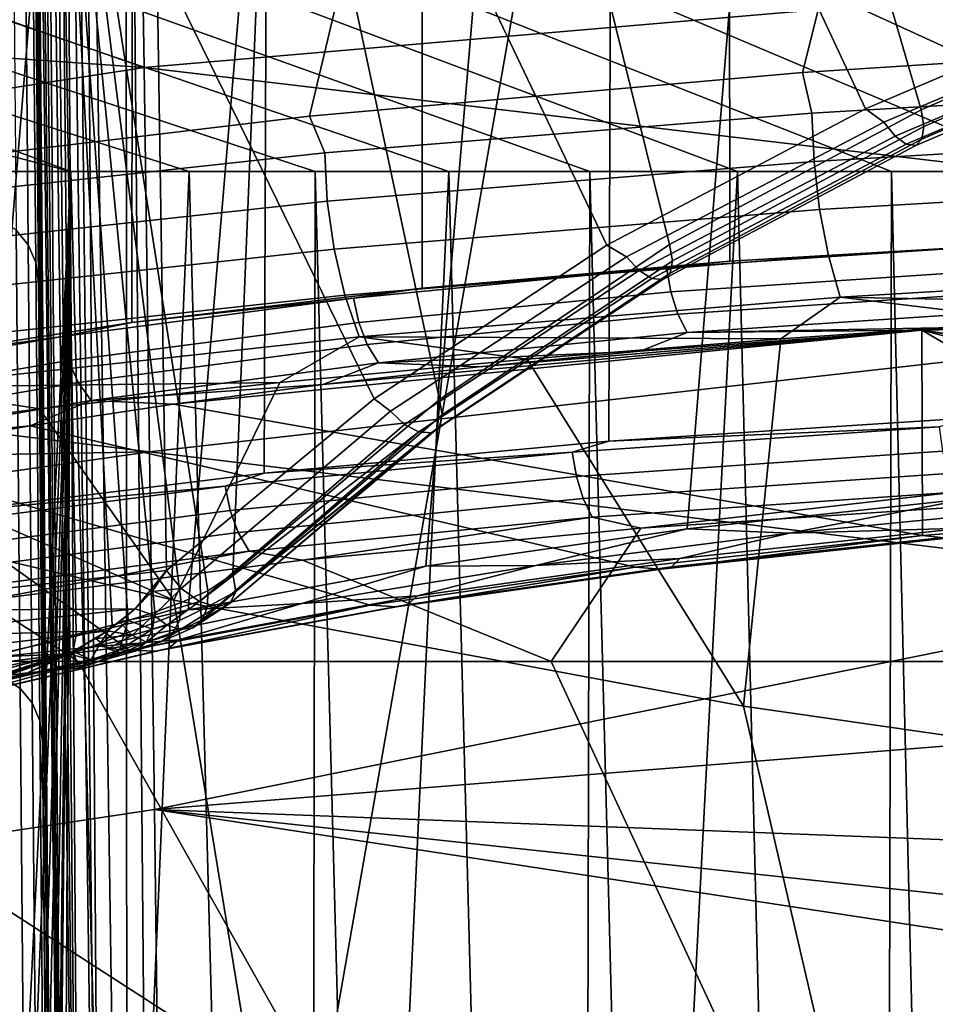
# Model space of a CAD drawing. Header units: metres. Extents: x -109 to 109, y -100 to 76.
# Tile 55 of 256: x -6.17 to -4.32, y -89.95 to -87.96. Entities that reach past the tile are written whole.
import ezdxf

# ---------------------------------------------------------------- set-up
doc = ezdxf.new("R2010")
doc.units = ezdxf.units.M
doc.layers.add('solid_21062310', color=7, linetype='CONTINUOUS')

msp = doc.modelspace()

# ---------------------------------------------------------------- linework, layer by layer
at = {"layer": 'solid_21062310'}
for points in [[(-6.046231, -85.849709, -22.939964), (-6.067876, -85.869095, -22.917866), (-6.001952, -92.081902, -20.284794)], [(-6.046231, -85.849709, -22.939964), (-6.001952, -92.081902, -20.284794), (-5.953804, -92.089333, -20.303255)], [(-5.956586, -85.855469, -22.960579), (-6.046231, -85.849709, -22.939964), (-5.953804, -92.089333, -20.303255)], [(-4.867239, -86.198036, -22.814957), (-5.956586, -85.855469, -22.960579), (-5.902152, -92.091606, -20.309662)], [(-5.956586, -85.855469, -22.960579), (-5.953804, -92.089333, -20.303255), (-5.902152, -92.091606, -20.309662)], [(-6.067876, -85.869095, -22.917866), (-6.085456, -85.89341, -22.89287), (-6.001952, -92.081902, -20.284794)], [(-6.085456, -85.89341, -22.89287), (-6.100192, -85.921249, -22.865673), (-6.043327, -92.069824, -20.255531)], [(-6.085456, -85.89341, -22.89287), (-6.043327, -92.069824, -20.255531), (-6.001952, -92.081902, -20.284794)], [(-6.100192, -85.921249, -22.865673), (-6.112689, -85.952232, -22.836475), (-6.043327, -92.069824, -20.255531)], [(-6.112689, -85.952232, -22.836475), (-6.123302, -85.98613, -22.805351), (-6.043327, -92.069824, -20.255531)], [(-6.123302, -85.98613, -22.805351), (-6.132232, -86.022873, -22.772305), (-6.075124, -92.053917, -20.217451)], [(-6.123302, -85.98613, -22.805351), (-6.075124, -92.053917, -20.217451), (-6.043327, -92.069824, -20.255531)], [(-6.132232, -86.022873, -22.772305), (-6.13957, -86.062462, -22.737286), (-6.075124, -92.053917, -20.217451)], [(-6.13957, -86.062462, -22.737286), (-6.145338, -86.104965, -22.700211), (-6.075124, -92.053917, -20.217451)], [(-6.145338, -86.104965, -22.700211), (-6.149487, -86.150497, -22.660995), (-6.095183, -92.035255, -20.17314)], [(-6.145338, -86.104965, -22.700211), (-6.095183, -92.035255, -20.17314), (-6.075124, -92.053917, -20.217451)], [(-6.149487, -86.150497, -22.660995), (-6.151915, -86.199173, -22.619547), (-6.095183, -92.035255, -20.17314)], [(-6.151915, -86.199173, -22.619547), (-6.152457, -86.251137, -22.575806), (-6.095183, -92.035255, -20.17314)], [(-4.867239, -86.198036, -22.814957), (-5.902152, -92.091606, -20.309662), (-3.701597, -92.091606, -20.309662), (-3.754894, -86.470932, -22.69895)], [(-6.102144, -92.015106, -20.125601), (-6.152457, -86.251137, -22.575806), (-6.142107, -87.436172, -20.797487)], [(-6.095183, -92.035255, -20.17314), (-6.152457, -86.251137, -22.575806), (-6.102144, -92.015106, -20.125601)], [(-3.137164, -86.407219, 11.869574), (-4.185335, -86.463814, 11.544808), (-4.588665, -88.068321, 11.975902), (-3.558159, -88.001884, 12.331579)], [(-4.185335, -86.463814, 11.544808), (-5.200425, -86.537262, 11.126904), (-5.585198, -88.156548, 11.530397), (-4.588665, -88.068321, 11.975902)], [(-5.200425, -86.537262, 11.126904), (-6.174536, -86.627052, 10.618853), (-6.538911, -88.27002, 10.99993), (-5.585198, -88.156548, 11.530397)], [(-4.821444, -88.991043, 7.093382), (-4.664997, -87.05661, 6.765344), (-4.10942, -87.025101, 7.109216), (-4.251041, -88.929695, 7.459495)], [(-2.687617, -88.268227, 2.504477), (-4.10942, -87.025101, 7.109216), (-4.664997, -87.05661, 6.765344)], [(-3.804875, -87.905998, -16.463972), (-4.10942, -87.025101, -16.104078), (-4.664996, -87.05661, -15.760206), (-4.348949, -88.143593, -16.21657)], [(-2.317441, -88.268227, -11.630416), (-2.687616, -88.268227, -11.499339), (-4.664996, -87.05661, -15.760206), (-4.10942, -87.025101, -16.104078)], [(-5.349865, -89.066307, 6.671452), (-5.183906, -87.09594, 6.367675), (-4.664997, -87.05661, 6.765344), (-4.821444, -88.991043, 7.093382)], [(-2.687617, -88.268227, 2.504477), (-4.664997, -87.05661, 6.765344), (-5.183906, -87.09594, 6.367675), (-3.05043, -88.268227, 2.354202)], [(-4.348949, -88.143593, -16.21657), (-4.664996, -87.05661, -15.760206), (-5.183905, -87.09594, -15.362538), (-4.857323, -88.415863, -15.929893)], [(-2.687616, -88.268227, -11.499339), (-3.050429, -88.268227, -11.349065), (-5.183905, -87.09594, -15.362538), (-4.664996, -87.05661, -15.760206)], [(-5.83055, -89.15448, 6.198318), (-5.660566, -87.14312, 5.919719), (-5.183906, -87.09594, 6.367675), (-5.349865, -89.066307, 6.671452)], [(-3.05043, -88.268227, 2.354202), (-5.183906, -87.09594, 6.367675), (-5.660566, -87.14312, 5.919719), (-3.404879, -88.268227, 2.185143)], [(-4.857323, -88.415863, -15.929893), (-5.183905, -87.09594, -15.362538), (-5.660564, -87.14312, -14.914582), (-5.322155, -88.729324, -15.614316)], [(-3.050429, -88.268227, -11.349065), (-3.404878, -88.268227, -11.180006), (-5.660564, -87.14312, -14.914582), (-5.183905, -87.09594, -15.362538)], [(-4.086925, -87.094177, 8.844183), (-4.736706, -87.137993, 8.542645), (-4.735491, -88.449471, 8.417238), (-4.082846, -88.410873, 8.721832)], [(-4.736706, -87.137993, 8.542645), (-5.356943, -87.200172, 8.177291), (-5.357716, -88.504204, 8.048671), (-4.735491, -88.449471, 8.417238)], [(-6.258338, -89.254776, 5.679137), (-6.09016, -87.197861, 5.426735), (-5.660566, -87.14312, 5.919719), (-5.83055, -89.15448, 6.198318)], [(-3.404879, -88.268227, 2.185143), (-5.660566, -87.14312, 5.919719), (-6.09016, -87.197861, 5.426735), (-3.750003, -88.268227, 1.997758)], [(-5.790718, -89.116211, -15.229321), (-5.739879, -89.082588, -15.27781), (-5.660564, -87.14312, -14.914582), (-6.090158, -87.197861, -14.421598)], [(-3.404878, -88.268227, -11.180006), (-3.750002, -88.268227, -10.99262), (-6.090158, -87.197861, -14.421598), (-5.660564, -87.14312, -14.914582)], [(-5.739879, -89.082588, -15.27781), (-5.322155, -88.729324, -15.614316), (-5.660564, -87.14312, -14.914582)], [(-6.628547, -89.365952, 5.11958), (-6.468139, -87.260063, 4.893629), (-6.09016, -87.197861, 5.426735), (-6.258338, -89.254776, 5.679137)], [(-3.750003, -88.268227, 1.997758), (-6.09016, -87.197861, 5.426735), (-6.468139, -87.260063, 4.893629), (-4.08485, -88.268227, 1.792561)], [(-6.057187, -89.204552, -14.931923), (-6.090158, -87.197861, -14.421598), (-6.468137, -87.260063, -13.888494), (-6.42883, -89.302422, -14.432022)], [(-3.750002, -88.268227, -10.99262), (-4.084848, -88.268227, -10.787424), (-6.468137, -87.260063, -13.888494), (-6.090158, -87.197861, -14.421598)], [(-5.844456, -89.140121, -15.173939), (-5.790718, -89.116211, -15.229321), (-6.090158, -87.197861, -14.421598)], [(-5.898189, -89.159744, -15.116033), (-5.844456, -89.140121, -15.173939), (-6.090158, -87.197861, -14.421598)], [(-5.951567, -89.176613, -15.056313), (-5.898189, -89.159744, -15.116033), (-6.090158, -87.197861, -14.421598)], [(-5.983985, -89.185883, -15.019011), (-5.951567, -89.176613, -15.056313), (-6.090158, -87.197861, -14.421598)], [(-6.057187, -89.204552, -14.931923), (-5.983985, -89.185883, -15.019011), (-6.090158, -87.197861, -14.421598)], [(-5.356943, -87.200172, 8.177291), (-5.943269, -87.279388, 7.749614), (-5.944677, -88.573715, 7.618162), (-5.357716, -88.504204, 8.048671)], [(-7.001552, -87.299667, -29.68335), (-5.932916, -87.233055, -29.92555), (-5.919773, -88.057999, -30.400167), (-7.149411, -87.629196, -29.819603)], [(-4.042917, -87.896278, -30.67207), (-5.919773, -88.057999, -30.400167), (-5.932916, -87.233055, -29.92555), (-3.971716, -87.712997, -30.573219)], [(-4.08485, -88.268227, 1.792561), (-6.468139, -87.260063, 4.893629), (-6.790121, -87.329796, 4.325222), (-4.408491, -88.268227, 1.570123)], [(-4.084848, -88.268227, -10.787424), (-4.40849, -88.268227, -10.564985), (-6.790119, -87.329796, -13.320087), (-6.468137, -87.260063, -13.888494)], [(-5.943269, -87.279388, 7.749614), (-6.489835, -87.37606, 7.26205), (-6.490548, -88.658409, 7.128544), (-5.944677, -88.573715, 7.618162)], [(-4.408491, -88.268227, 1.570123), (-6.790121, -87.329796, 4.325222), (-7.03655, -87.40062, 3.773122), (-4.720032, -88.268227, 1.331059)], [(-4.40849, -88.268227, -10.564985), (-4.720031, -88.268227, -10.325922), (-7.036549, -87.40062, -12.767988), (-6.790119, -87.329796, -13.320087)], [(-6.163018, -87.360725, -20.75341), (-6.187661, -87.330704, -20.729586), (-6.178419, -88.387192, -18.879555), (-6.153785, -88.416748, -18.905113)], [(-6.147574, -87.395798, -20.777769), (-6.163018, -87.360725, -20.75341), (-6.153785, -88.416748, -18.905113), (-6.138341, -88.452377, -18.928951)], [(-6.147574, -87.395798, -20.777769), (-6.138341, -88.452377, -18.928951), (-6.132881, -88.492432, -18.949192), (-6.142107, -87.436172, -20.797487)], [(-4.720032, -88.268227, 1.331059), (-7.03655, -87.40062, 3.773122), (-7.23144, -87.47699, 3.202421), (-5.018622, -88.268227, 1.076027)], [(-4.720031, -88.268227, -10.325922), (-5.018621, -88.268227, -10.070889), (-7.231439, -87.47699, -12.197287), (-7.036549, -87.40062, -12.767988)], [(-6.102144, -92.015106, -20.125601), (-6.142107, -87.436172, -20.797487), (-6.132881, -88.492432, -18.949192)], [(-5.018622, -88.268227, 1.076027), (-7.23144, -87.47699, 3.202421), (-7.372767, -87.558922, 2.617538), (-5.303448, -88.268227, 0.805723)], [(-5.018621, -88.268227, -10.070889), (-5.303447, -88.268227, -9.800586), (-7.372766, -87.558922, -11.612403), (-7.231439, -87.47699, -12.197287)], [(-4.979895, -88.813614, 9.181417), (-4.975816, -87.570808, 9.195171), (-4.244071, -87.518967, 9.535865), (-4.247483, -88.766144, 9.523369)], [(-5.303447, -88.268227, -9.800586), (-5.573725, -88.268227, -9.515756), (-7.45986, -87.645882, -11.020144), (-7.372766, -87.558922, -11.612403)], [(-5.303448, -88.268227, 0.805723), (-7.372767, -87.558922, 2.617538), (-7.45986, -87.645882, 2.025281), (-5.573727, -88.268227, 0.520893)], [(-5.676624, -88.878372, 8.76925), (-5.672053, -87.641548, 8.784527), (-4.975816, -87.570808, 9.195171), (-4.979895, -88.813614, 9.181417)], [(-7.302376, -87.961472, -29.969978), (-7.149411, -87.629196, -29.819603), (-5.919773, -88.057999, -30.400167)], [(-5.573727, -88.268227, 0.520893), (-7.45986, -87.645882, 2.025281), (-7.491769, -87.737877, 1.430214), (-5.828716, -88.268227, 0.222322)], [(-5.573725, -88.268227, -9.515756), (-5.828715, -88.268227, -9.217186), (-7.491769, -87.737877, -10.425076), (-7.45986, -87.645882, -11.020144)], [(-6.331573, -88.958954, 8.289919), (-6.32726, -87.729652, 8.306543), (-5.672053, -87.641548, 8.784527), (-5.676624, -88.878372, 8.76925)], [(-3.895986, -87.900322, -16.640289), (-4.460967, -88.141846, -16.380913), (-4.652994, -87.730156, -16.327168), (-3.98362, -87.703697, -16.625631)], [(-4.460967, -88.141846, -16.380913), (-4.984046, -88.417221, -16.08374), (-5.291631, -87.771889, -15.962181), (-4.652994, -87.730156, -16.327168)], [(-5.828716, -88.268227, 0.222322), (-7.491769, -87.737877, 1.430214), (-7.500451, -87.896812, 0.363536), (-6.067714, -88.268227, -0.08916)], [(-6.067713, -88.268227, -8.905703), (-6.290068, -88.268227, -8.582165), (-7.50045, -87.896812, -9.358421), (-7.491769, -87.737877, -10.425076)], [(-5.828715, -88.268227, -9.217186), (-6.067713, -88.268227, -8.905703), (-7.491769, -87.737877, -10.425076)], [(-4.984046, -88.417221, -16.08374), (-5.45451, -88.728058, -15.761816), (-5.893508, -87.828484, -15.533407), (-5.291631, -87.771889, -15.962181)], [(-5.893508, -87.828484, -15.533407), (-5.874116, -89.075073, -15.423072), (-6.43577, -89.136978, -14.932123), (-6.453287, -87.898933, -15.043648)], [(-5.893508, -87.828484, -15.533407), (-5.45451, -88.728058, -15.761816), (-5.874116, -89.075073, -15.423072)], [(-6.067714, -88.268227, -0.08916), (-7.500451, -87.896812, 0.363536), (-7.502834, -87.96553, -0.149023), (-6.290069, -88.268227, -0.412699)], [(-4.042917, -87.896278, -30.67207), (-4.156949, -88.266068, -30.891916), (-5.919773, -88.057999, -30.400167)], [(-3.865627, -87.93206, -16.639872), (-4.423856, -88.168381, -16.386671), (-4.460967, -88.141846, -16.380913), (-3.895986, -87.900322, -16.640289)], [(-4.343445, -88.177277, -16.237347), (-3.798896, -87.94162, -16.484175), (-3.804875, -87.905998, -16.463972), (-4.348949, -88.143593, -16.21657)], [(-4.423856, -88.168381, -16.386671), (-3.865627, -87.93206, -16.639872), (-3.846282, -87.961014, -16.619719), (-4.401327, -88.196693, -16.368938)], [(-4.347186, -88.20269, -16.268398), (-3.801368, -87.967453, -16.514925), (-3.798896, -87.94162, -16.484175), (-4.343445, -88.177277, -16.237347)], [(-7.45716, -88.295135, -30.135626), (-7.302376, -87.961472, -29.969978), (-5.919773, -88.057999, -30.400167)], [(-4.401327, -88.196693, -16.368938), (-3.846282, -87.961014, -16.619719), (-3.827147, -87.978004, -16.588665), (-4.378685, -88.213257, -16.340008)], [(-4.359604, -88.21537, -16.304577), (-3.811322, -87.98027, -16.551743), (-3.801368, -87.967453, -16.514925), (-4.347186, -88.20269, -16.268398)], [(-4.378685, -88.213257, -16.340008), (-3.827147, -87.978004, -16.588665), (-3.811322, -87.98027, -16.551743), (-4.359604, -88.21537, -16.304577)], [(-3.548723, -88.090118, 12.357729), (-3.558159, -88.001884, 12.331579), (-4.588665, -88.068321, 11.975902), (-4.569416, -88.1502, 12.005822)], [(-7.610502, -88.628685, -30.317579), (-7.45716, -88.295135, -30.135626), (-5.919773, -88.057999, -30.400167), (-5.908412, -88.835167, -30.945301)], [(-4.156949, -88.266068, -30.891916), (-4.231767, -88.645973, -31.148521), (-5.908412, -88.835167, -30.945301), (-5.919773, -88.057999, -30.400167)], [(-4.569416, -88.1502, 12.005822), (-4.588665, -88.068321, 11.975902), (-5.585198, -88.156548, 11.530397), (-5.55441, -88.230545, 11.566887)], [(-3.548723, -88.090118, 12.357729), (-4.569416, -88.1502, 12.005822), (-4.56527, -88.248184, 12.013634), (-3.54561, -88.188225, 12.364414)], [(-4.569416, -88.1502, 12.005822), (-5.55441, -88.230545, 11.566887), (-5.54927, -88.328362, 11.576114), (-4.56527, -88.248184, 12.013634)], [(-4.423856, -88.168381, -16.386671), (-4.944451, -88.440956, -16.094458), (-4.984046, -88.417221, -16.08374), (-4.460967, -88.141846, -16.380913)], [(-4.857323, -88.415863, -15.929893), (-4.851235, -88.449127, -15.952497), (-4.343445, -88.177277, -16.237347), (-4.348949, -88.143593, -16.21657)], [(-5.55441, -88.230545, 11.566887), (-5.585198, -88.156548, 11.530397), (-6.538911, -88.27002, 10.99993), (-6.496294, -88.333252, 11.04533)], [(-4.944451, -88.440956, -16.094458), (-4.423856, -88.168381, -16.386671), (-4.401327, -88.196693, -16.368938), (-4.918909, -88.468452, -16.079578)], [(-4.856118, -88.473953, -15.983953), (-4.347186, -88.20269, -16.268398), (-4.343445, -88.177277, -16.237347), (-4.851235, -88.449127, -15.952497)], [(-3.54561, -88.188225, 12.364414), (-4.56527, -88.248184, 12.013634), (-4.554088, -88.345398, 12.003427), (-3.537047, -88.285515, 12.352542)], [(-4.918909, -88.468452, -16.079578), (-4.401327, -88.196693, -16.368938), (-4.378685, -88.213257, -16.340008), (-4.892956, -88.484474, -16.053131)], [(-4.892956, -88.484474, -16.053131), (-4.378685, -88.213257, -16.340008), (-4.359604, -88.21537, -16.304577), (-4.870823, -88.486412, -16.019424)], [(-4.870823, -88.486412, -16.019424), (-4.359604, -88.21537, -16.304577), (-4.347186, -88.20269, -16.268398), (-4.856118, -88.473953, -15.983953)], [(-5.55441, -88.230545, 11.566887), (-6.496294, -88.333252, 11.04533), (-6.490195, -88.430832, 11.056257), (-5.54927, -88.328362, 11.576114)], [(-4.56527, -88.248184, 12.013634), (-5.54927, -88.328362, 11.576114), (-5.535568, -88.425446, 11.567993), (-4.554088, -88.345398, 12.003427)], [(-5.979366, -91.594116, 0.02995), (-6.067714, -88.268227, -0.08916), (-6.290069, -88.268227, -0.412699), (-6.203495, -91.594116, -0.28238)], [(-6.230838, -91.59713, -8.671955), (-6.264305, -91.594109, -8.621565), (-6.290068, -88.268227, -8.582165), (-6.067713, -88.268227, -8.905703)], [(-6.199473, -91.606781, -8.718394), (-6.230838, -91.59713, -8.671955), (-6.067713, -88.268227, -8.905703)], [(-6.170026, -91.622993, -8.761323), (-6.199473, -91.606781, -8.718394), (-6.067713, -88.268227, -8.905703)], [(-6.150141, -91.640259, -8.789955), (-6.170026, -91.622993, -8.761323), (-6.067713, -88.268227, -8.905703)], [(-6.125148, -91.673851, -8.825543), (-6.150141, -91.640259, -8.789955), (-6.067713, -88.268227, -8.905703)], [(-6.110366, -91.71347, -8.846388), (-6.125148, -91.673851, -8.825543), (-6.067713, -88.268227, -8.905703)], [(-6.104338, -91.757935, -8.854846), (-6.110366, -91.71347, -8.846388), (-6.067713, -88.268227, -8.905703)], [(-6.09339, -93.012436, -8.870142), (-6.104338, -91.757935, -8.854846), (-6.067713, -88.268227, -8.905703)], [(-6.09339, -93.012436, -8.870142), (-6.067713, -88.268227, -8.905703), (-5.828715, -88.268227, -9.217186), (-6.082431, -94.268227, -8.885373)], [(-5.573725, -88.268227, -9.515756), (-5.583988, -94.268227, -9.503428), (-6.082431, -94.268227, -8.885373), (-5.828715, -88.268227, -9.217186)], [(-5.739529, -91.594116, 0.330386), (-5.828716, -88.268227, 0.222322), (-6.067714, -88.268227, -0.08916), (-5.979366, -91.594116, 0.02995)], [(-5.484612, -91.594116, 0.618137), (-5.573727, -88.268227, 0.520893), (-5.828716, -88.268227, 0.222322), (-5.739529, -91.594116, 0.330386)], [(-5.018621, -88.268227, -10.070889), (-5.031792, -94.268227, -10.05896), (-5.583988, -94.268227, -9.503428), (-5.303447, -88.268227, -9.800586)], [(-5.303447, -88.268227, -9.800586), (-5.583988, -94.268227, -9.503428), (-5.573725, -88.268227, -9.515756)], [(-5.215285, -91.594116, 0.892448), (-5.303448, -88.268227, 0.805723), (-5.573727, -88.268227, 0.520893), (-5.484612, -91.594116, 0.618137)], [(-4.932257, -91.594116, 1.152599), (-5.018622, -88.268227, 1.076027), (-5.303448, -88.268227, 0.805723), (-5.215285, -91.594116, 0.892448)], [(-4.40849, -88.268227, -10.564985), (-4.422805, -94.268227, -10.554014), (-5.031792, -94.268227, -10.05896), (-4.720031, -88.268227, -10.325922)], [(-4.720031, -88.268227, -10.325922), (-5.031792, -94.268227, -10.05896), (-5.018621, -88.268227, -10.070889)], [(-4.636271, -91.594116, 1.397906), (-4.720032, -88.268227, 1.331059), (-5.018622, -88.268227, 1.076027), (-4.932257, -91.594116, 1.152599)], [(-4.328103, -91.594116, 1.627724), (-4.408491, -88.268227, 1.570123), (-4.720032, -88.268227, 1.331059), (-4.636271, -91.594116, 1.397906)], [(-3.750002, -88.268227, -10.99262), (-3.760627, -94.268227, -10.986169), (-4.422805, -94.268227, -10.554014), (-4.084848, -88.268227, -10.787424)], [(-4.084848, -88.268227, -10.787424), (-4.422805, -94.268227, -10.554014), (-4.40849, -88.268227, -10.564985)], [(-4.008564, -91.594116, 1.84145), (-4.08485, -88.268227, 1.792561), (-4.408491, -88.268227, 1.570123), (-4.328103, -91.594116, 1.627724)], [(-3.537047, -88.285515, 12.352542), (-4.554088, -88.345398, 12.003427), (-4.536302, -88.438072, 11.975597), (-3.523365, -88.37822, 12.322571)], [(-5.54927, -88.328362, 11.576114), (-6.490195, -88.430832, 11.056257), (-6.474083, -88.527725, 11.05063), (-5.535568, -88.425446, 11.567993)], [(-4.554088, -88.345398, 12.003427), (-5.535568, -88.425446, 11.567993), (-5.513834, -88.518044, 11.542839), (-4.536302, -88.438072, 11.975597)], [(-6.178419, -88.387192, -18.879555), (-6.210979, -88.365074, -18.853891), (-6.202861, -89.292282, -16.93141), (-6.170312, -89.313637, -16.961088)], [(-6.153785, -88.416748, -18.905113), (-6.178419, -88.387192, -18.879555), (-6.170312, -89.313637, -16.961088), (-6.145683, -89.343117, -16.988541)], [(-3.523365, -88.37822, 12.322571), (-4.536302, -88.438072, 11.975597), (-4.512599, -88.522621, 11.931222), (-3.505094, -88.462746, 12.275662)], [(-4.193599, -88.417717, 8.675398), (-4.082846, -88.410873, 8.721832), (-4.735491, -88.449471, 8.417238)], [(-5.535568, -88.425446, 11.567993), (-6.474083, -88.527725, 11.05063), (-6.448583, -88.620178, 11.028666), (-5.513834, -88.518044, 11.542839)], [(-6.138341, -88.452377, -18.928951), (-6.153785, -88.416748, -18.905113), (-6.145683, -89.343117, -16.988541), (-6.130238, -89.37941, -17.011885)], [(-4.944451, -88.440956, -16.094458), (-5.421746, -88.75322, -15.771419), (-5.45451, -88.728058, -15.761816), (-4.984046, -88.417221, -16.08374)], [(-5.322155, -88.729324, -15.614316), (-5.316783, -88.760551, -15.637646), (-4.851235, -88.449127, -15.952497), (-4.857323, -88.415863, -15.929893)], [(-4.193599, -88.417717, 8.675398), (-4.735491, -88.449471, 8.417238), (-4.863679, -88.462555, 8.347584)], [(-4.193599, -88.417717, 8.675398), (-4.863679, -88.462555, 8.347584), (-4.855031, -88.511826, 8.339254), (-4.18701, -88.467133, 8.666062)], [(-6.138341, -88.452377, -18.928951), (-6.130238, -89.37941, -17.011885), (-6.12477, -89.420898, -17.028828), (-6.132881, -88.492432, -18.949192)], [(-4.536302, -88.438072, 11.975597), (-5.513834, -88.518044, 11.542839), (-5.484911, -88.60257, 11.501626), (-4.512599, -88.522621, 11.931222)], [(-5.421746, -88.75322, -15.771419), (-4.944451, -88.440956, -16.094458), (-4.918909, -88.468452, -16.079578), (-5.393425, -88.779625, -15.759777)], [(-4.863679, -88.462555, 8.347584), (-4.735491, -88.449471, 8.417238), (-5.357716, -88.504204, 8.048671)], [(-5.322695, -88.784561, -15.669632), (-4.856118, -88.473953, -15.983953), (-4.851235, -88.449127, -15.952497), (-5.316783, -88.760551, -15.637646)], [(-4.863679, -88.462555, 8.347584), (-5.357716, -88.504204, 8.048671), (-5.496075, -88.524307, 7.954374)], [(-4.863679, -88.462555, 8.347584), (-5.496075, -88.524307, 7.954374), (-5.485509, -88.573395, 7.947233), (-4.855031, -88.511826, 8.339254)], [(-5.393425, -88.779625, -15.759777), (-4.918909, -88.468452, -16.079578), (-4.892956, -88.484474, -16.053131), (-5.364427, -88.794952, -15.736134)], [(-4.18701, -88.467133, 8.666062), (-4.855031, -88.511826, 8.339254), (-4.84082, -88.556633, 8.320221), (-4.175864, -88.512146, 8.645534)], [(-3.505094, -88.462746, 12.275662), (-4.512599, -88.522621, 11.931222), (-3.583581, -88.540688, 12.183898)], [(-6.100823, -92.166405, -19.983007), (-6.132881, -88.492432, -18.949192), (-6.12477, -89.420898, -17.028828), (-6.096324, -92.68145, -18.898567)], [(-6.101735, -92.061981, -20.100557), (-6.102144, -92.015106, -20.125601), (-6.132881, -88.492432, -18.949192)], [(-6.101373, -92.103516, -20.067776), (-6.101735, -92.061981, -20.100557), (-6.132881, -88.492432, -18.949192)], [(-6.10116, -92.127884, -20.041954), (-6.101373, -92.103516, -20.067776), (-6.132881, -88.492432, -18.949192)], [(-6.100823, -92.166405, -19.983007), (-6.10116, -92.127884, -20.041954), (-6.132881, -88.492432, -18.949192)], [(-5.364427, -88.794952, -15.736134), (-4.892956, -88.484474, -16.053131), (-4.870823, -88.486412, -16.019424), (-5.339491, -88.796692, -15.704354)], [(-5.339491, -88.796692, -15.704354), (-4.870823, -88.486412, -16.019424), (-4.856118, -88.473953, -15.983953), (-5.322695, -88.784561, -15.669632)], [(-5.496075, -88.524307, 7.954374), (-5.357716, -88.504204, 8.048671), (-5.944677, -88.573715, 7.618162)], [(-4.855031, -88.511826, 8.339254), (-5.485509, -88.573395, 7.947233), (-5.468442, -88.617928, 7.929974), (-4.84082, -88.556633, 8.320221)], [(-4.175864, -88.512146, 8.645534), (-4.84082, -88.556633, 8.320221), (-4.821962, -88.594101, 8.29171), (-4.160878, -88.549873, 8.615129)], [(-5.513834, -88.518044, 11.542839), (-6.448583, -88.620178, 11.028666), (-6.414681, -88.704597, 10.991216), (-5.484911, -88.60257, 11.501626)], [(-5.496075, -88.524307, 7.954374), (-5.944677, -88.573715, 7.618162), (-6.084547, -88.601936, 7.500651)], [(-5.496075, -88.524307, 7.954374), (-6.084547, -88.601936, 7.500651), (-6.072229, -88.650795, 7.494858), (-5.485509, -88.573395, 7.947233)], [(-4.512599, -88.522621, 11.931222), (-5.484911, -88.60257, 11.501626), (-4.632352, -88.60672, 11.812729)], [(-4.512599, -88.522621, 11.931222), (-4.632352, -88.60672, 11.812729), (-4.110819, -88.571205, 12.010433)], [(-4.512599, -88.522621, 11.931222), (-4.110819, -88.571205, 12.010433), (-3.583581, -88.540688, 12.183898)], [(-4.160878, -88.549873, 8.615129), (-4.821962, -88.594101, 8.29171), (-4.24039, -88.583122, 8.534473)], [(-4.347576, -88.589447, 8.485677), (-2.17651, -88.901627, 8.36344), (-2.176041, -88.548286, 9.103915)], [(-4.24039, -88.583122, 8.534473), (-4.347576, -88.589447, 8.485677), (-2.176041, -88.548286, 9.103915)], [(-4.84082, -88.556633, 8.320221), (-5.468442, -88.617928, 7.929974), (-5.445971, -88.655037, 7.903707), (-4.821962, -88.594101, 8.29171)], [(-4.110819, -88.571205, 12.010433), (-4.632352, -88.60672, 11.812729), (-4.707548, -89.349678, 10.920716), (-3.542207, -89.517296, 11.059834)], [(-6.084547, -88.601936, 7.500651), (-5.944677, -88.573715, 7.618162), (-6.490548, -88.658409, 7.128544)], [(-5.485509, -88.573395, 7.947233), (-6.072229, -88.650795, 7.494858), (-6.052544, -88.694977, 7.479614), (-5.468442, -88.617928, 7.929974)], [(-4.347576, -88.589447, 8.485677), (-5.558493, -88.698761, 7.771303), (-5.860119, -88.738487, 7.53898)], [(-4.345758, -89.004517, 7.564975), (-4.347576, -88.589447, 8.485677), (-5.860119, -88.738487, 7.53898)], [(-4.347576, -88.589447, 8.485677), (-5.243109, -88.663216, 7.98841), (-5.558493, -88.698761, 7.771303)], [(-4.347576, -88.589447, 8.485677), (-4.916655, -88.63195, 8.188862), (-5.243109, -88.663216, 7.98841)], [(-4.821962, -88.594101, 8.29171), (-4.916655, -88.63195, 8.188862), (-4.347576, -88.589447, 8.485677)], [(-4.821962, -88.594101, 8.29171), (-4.347576, -88.589447, 8.485677), (-4.24039, -88.583122, 8.534473)], [(-2.390763, -88.903831, 8.320535), (-2.17651, -88.901627, 8.36344), (-4.347576, -88.589447, 8.485677)], [(-3.72135, -88.955002, 7.884379), (-4.347576, -88.589447, 8.485677), (-4.345758, -89.004517, 7.564975)], [(-3.065639, -88.9216, 8.136897), (-4.347576, -88.589447, 8.485677), (-3.72135, -88.955002, 7.884379)], [(-3.065639, -88.9216, 8.136897), (-2.390763, -88.903831, 8.320535), (-4.347576, -88.589447, 8.485677)], [(-6.084547, -88.601936, 7.500651), (-6.490548, -88.658409, 7.128544), (-6.623521, -88.694206, 6.991818)], [(-6.084547, -88.601936, 7.500651), (-6.623521, -88.694206, 6.991818), (-6.609632, -88.74279, 6.987505), (-6.072229, -88.650795, 7.494858)], [(-5.484911, -88.60257, 11.501626), (-6.414681, -88.704597, 10.991216), (-5.644995, -88.694679, 11.347945)], [(-5.484911, -88.60257, 11.501626), (-5.644995, -88.694679, 11.347945), (-5.144868, -88.647667, 11.59157)], [(-5.484911, -88.60257, 11.501626), (-5.144868, -88.647667, 11.59157), (-4.632352, -88.60672, 11.812729)], [(-4.821962, -88.594101, 8.29171), (-5.445971, -88.655037, 7.903707), (-4.916655, -88.63195, 8.188862)], [(-4.632352, -88.60672, 11.812729), (-5.144868, -88.647667, 11.59157), (-4.707548, -89.349678, 10.920716)], [(-7.610502, -88.628685, -30.317579), (-5.908412, -88.835167, -30.945301), (-7.718209, -88.867188, -30.458689)], [(-5.468442, -88.617928, 7.929974), (-6.052544, -88.694977, 7.479614), (-6.026757, -88.731651, 7.4559), (-5.445971, -88.655037, 7.903707)], [(-5.445971, -88.655037, 7.903707), (-5.243109, -88.663216, 7.98841), (-4.916655, -88.63195, 8.188862)], [(-6.072229, -88.650795, 7.494858), (-6.609632, -88.74279, 6.987505), (-6.58759, -88.786568, 6.974482), (-6.052544, -88.694977, 7.479614)], [(-4.231767, -88.645973, -31.148521), (-4.266745, -89.034966, -31.446175), (-5.908412, -88.835167, -30.945301)], [(-5.144868, -88.647667, 11.59157), (-5.644995, -88.694679, 11.347945), (-5.859741, -89.13501, 10.742545), (-4.707548, -89.349678, 10.920716)], [(-5.445971, -88.655037, 7.903707), (-6.026757, -88.731651, 7.4559), (-5.558493, -88.698761, 7.771303)], [(-5.445971, -88.655037, 7.903707), (-5.558493, -88.698761, 7.771303), (-5.243109, -88.663216, 7.98841)], [(-6.414681, -88.704597, 10.991216), (-6.606599, -88.809067, 10.794275), (-6.130808, -88.748505, 11.082537)], [(-6.052544, -88.694977, 7.479614), (-6.58759, -88.786568, 6.974482), (-6.558815, -88.822731, 6.953587), (-6.026757, -88.731651, 7.4559)], [(-6.414681, -88.704597, 10.991216), (-6.130808, -88.748505, 11.082537), (-5.644995, -88.694679, 11.347945)], [(-5.644995, -88.694679, 11.347945), (-6.130808, -88.748505, 11.082537), (-5.859741, -89.13501, 10.742545)], [(-6.026757, -88.731651, 7.4559), (-5.860119, -88.738487, 7.53898), (-5.558493, -88.698761, 7.771303)], [(-6.026757, -88.731651, 7.4559), (-6.558815, -88.822731, 6.953587), (-6.149755, -88.782501, 7.29041)], [(-6.026757, -88.731651, 7.4559), (-6.149755, -88.782501, 7.29041), (-5.860119, -88.738487, 7.53898)], [(-5.844487, -89.111282, -15.428366), (-5.874116, -89.075073, -15.423072), (-5.45451, -88.728058, -15.761816), (-5.421746, -88.75322, -15.771419)], [(-5.739879, -89.082588, -15.27781), (-5.734079, -89.11747, -15.308889), (-5.316783, -88.760551, -15.637646), (-5.322155, -88.729324, -15.614316)], [(-6.130808, -88.748505, 11.082537), (-6.606599, -88.809067, 10.794275), (-5.859741, -89.13501, 10.742545)], [(-4.927011, -89.068192, 7.187645), (-4.345758, -89.004517, 7.564975), (-5.860119, -88.738487, 7.53898), (-6.149755, -88.782501, 7.29041)], [(-5.807845, -89.137695, -15.415044), (-5.844487, -89.111282, -15.428366), (-5.421746, -88.75322, -15.771419), (-5.393425, -88.779625, -15.759777)], [(-5.734079, -89.11747, -15.308889), (-5.322695, -88.784561, -15.669632), (-5.316783, -88.760551, -15.637646)], [(-4.312014, -88.784393, 9.495931), (-4.979895, -88.813614, 9.181417), (-4.247483, -88.766144, 9.523369)], [(-6.558815, -88.822731, 6.953587), (-6.50057, -88.844208, 6.951698), (-6.149755, -88.782501, 7.29041)], [(-5.462264, -89.145599, 6.755514), (-4.927011, -89.068192, 7.187645), (-6.149755, -88.782501, 7.29041), (-6.50057, -88.844208, 6.951698)], [(-5.807845, -89.137695, -15.415044), (-5.393425, -88.779625, -15.759777), (-5.364427, -88.794952, -15.736134)], [(-5.745757, -89.141174, -15.347859), (-5.339491, -88.796692, -15.704354), (-5.322695, -88.784561, -15.669632)], [(-5.734079, -89.11747, -15.308889), (-5.745757, -89.141174, -15.347859), (-5.322695, -88.784561, -15.669632)], [(-4.312014, -88.784393, 9.495931), (-5.053873, -88.835793, 9.141015), (-4.979895, -88.813614, 9.181417)], [(-4.305624, -88.833687, 9.487239), (-5.045567, -88.884949, 9.133241), (-5.053873, -88.835793, 9.141015), (-4.312014, -88.784393, 9.495931)], [(-6.606599, -88.809067, 10.794275), (-7.002507, -88.865906, 10.531784), (-5.859741, -89.13501, 10.742545)], [(-5.772312, -89.148445, -15.386068), (-5.807845, -89.137695, -15.415044), (-5.364427, -88.794952, -15.736134)], [(-5.772312, -89.148445, -15.386068), (-5.364427, -88.794952, -15.736134), (-5.339491, -88.796692, -15.704354)], [(-5.745757, -89.141174, -15.347859), (-5.772312, -89.148445, -15.386068), (-5.339491, -88.796692, -15.704354)], [(-5.053873, -88.835793, 9.141015), (-5.676624, -88.878372, 8.76925), (-4.979895, -88.813614, 9.181417)], [(-7.819261, -89.848129, -31.261093), (-7.827116, -89.106888, -30.60955), (-5.908412, -88.835167, -30.945301), (-5.89869, -89.558846, -31.555979)], [(-7.718209, -88.867188, -30.458689), (-5.908412, -88.835167, -30.945301), (-7.827116, -89.106888, -30.60955)], [(-5.949102, -89.236366, 6.270838), (-6.50057, -88.844208, 6.951698), (-6.378253, -89.338295, 5.74458)], [(-5.949102, -89.236366, 6.270838), (-5.462264, -89.145599, 6.755514), (-6.50057, -88.844208, 6.951698)], [(-4.266745, -89.034966, -31.446175), (-4.269193, -89.230988, -31.610579), (-5.89869, -89.558846, -31.555979), (-5.908412, -88.835167, -30.945301)], [(-5.053873, -88.835793, 9.141015), (-5.755773, -88.904755, 8.715275), (-5.676624, -88.878372, 8.76925)], [(-5.045567, -88.884949, 9.133241), (-5.745668, -88.953743, 8.708591), (-5.755773, -88.904755, 8.715275), (-5.053873, -88.835793, 9.141015)], [(-4.294789, -88.878784, 9.46738), (-5.031831, -88.929848, 9.114768), (-5.045567, -88.884949, 9.133241), (-4.305624, -88.833687, 9.487239)], [(-5.656315, -90.374519, 9.279724), (-5.859741, -89.13501, 10.742545), (-7.002507, -88.865906, 10.531784), (-6.876862, -90.09491, 9.067411)], [(-5.755773, -88.904755, 8.715275), (-6.331573, -88.958954, 8.289919), (-5.676624, -88.878372, 8.76925)], [(-5.031831, -88.929848, 9.114768), (-5.729206, -88.998375, 8.691772), (-5.745668, -88.953743, 8.708591), (-5.045567, -88.884949, 9.133241)], [(-4.280199, -88.916824, 9.437614), (-5.013539, -88.967636, 9.086774), (-5.031831, -88.929848, 9.114768), (-4.294789, -88.878784, 9.46738)], [(-5.755773, -88.904755, 8.715275), (-6.41087, -88.990379, 8.2234), (-6.331573, -88.958954, 8.289919)], [(-5.745668, -88.953743, 8.708591), (-6.399102, -89.039139, 8.217964), (-6.41087, -88.990379, 8.2234), (-5.755773, -88.904755, 8.715275)], [(-5.013539, -88.967636, 9.086774), (-5.707432, -89.035812, 8.665889), (-5.729206, -88.998375, 8.691772), (-5.031831, -88.929848, 9.114768)], [(-4.280199, -88.916824, 9.437614), (-4.915077, -88.989494, 9.092286), (-5.013539, -88.967636, 9.086774)], [(-4.280199, -88.916824, 9.437614), (-4.195639, -88.941666, 9.427729), (-4.915077, -88.989494, 9.092286)], [(-4.615096, -88.999611, 7.250944), (-4.821444, -88.991043, 7.093382), (-4.251041, -88.929695, 7.459495)], [(-4.615096, -88.999611, 7.250944), (-4.251041, -88.929695, 7.459495), (-4.06767, -88.94664, 7.57543)], [(-5.09695, -89.259338, 8.451728), (-4.915077, -88.989494, 9.092286), (-4.195639, -88.941666, 9.427729), (-4.112451, -89.259163, 8.797589)], [(-4.615096, -88.999611, 7.250944), (-4.06767, -88.94664, 7.57543), (-4.263859, -88.989532, 7.495203)], [(-5.729206, -88.998375, 8.691772), (-6.380114, -89.083443, 8.203041), (-6.399102, -89.039139, 8.217964), (-5.745668, -88.953743, 8.708591)], [(-5.013539, -88.967636, 9.086774), (-5.599217, -89.054398, 8.687773), (-5.707432, -89.035812, 8.665889)], [(-5.013539, -88.967636, 9.086774), (-4.915077, -88.989494, 9.092286), (-5.599217, -89.054398, 8.687773)], [(-4.296173, -89.009781, 7.55507), (-3.72135, -88.955002, 7.884379), (-4.345758, -89.004517, 7.564975)], [(-5.09695, -89.259338, 8.451728), (-5.599217, -89.054398, 8.687773), (-4.915077, -88.989494, 9.092286)], [(-4.83633, -89.051186, 7.127823), (-4.263859, -88.989532, 7.495203), (-4.278659, -89.005875, 7.523766), (-4.85357, -89.067863, 7.154779)], [(-4.615096, -88.999611, 7.250944), (-4.263859, -88.989532, 7.495203), (-4.83633, -89.051186, 7.127823)], [(-5.707432, -89.035812, 8.665889), (-6.355114, -89.120468, 8.179581), (-6.380114, -89.083443, 8.203041), (-5.729206, -88.998375, 8.691772)], [(-5.127732, -89.065002, 6.875878), (-5.349865, -89.066307, 6.671452), (-4.821444, -88.991043, 7.093382)], [(-5.127732, -89.065002, 6.875878), (-4.821444, -88.991043, 7.093382), (-4.615096, -88.999611, 7.250944)], [(-5.127732, -89.065002, 6.875878), (-4.615096, -88.999611, 7.250944), (-4.83633, -89.051186, 7.127823)], [(-4.874083, -89.072174, 7.184149), (-4.345758, -89.004517, 7.564975), (-4.927011, -89.068192, 7.187645)], [(-4.874083, -89.072174, 7.184149), (-4.296173, -89.009781, 7.55507), (-4.345758, -89.004517, 7.564975)], [(-4.85357, -89.067863, 7.154779), (-4.278659, -89.005875, 7.523766), (-4.296173, -89.009781, 7.55507), (-4.874083, -89.072174, 7.184149)], [(-5.707432, -89.035812, 8.665889), (-6.24279, -89.135597, 8.217361), (-6.355114, -89.120468, 8.179581)], [(-5.707432, -89.035812, 8.665889), (-5.599217, -89.054398, 8.687773), (-6.24279, -89.135597, 8.217361)], [(-5.09695, -89.259338, 8.451728), (-6.052735, -89.25956, 8.032999), (-6.24279, -89.135597, 8.217361), (-5.599217, -89.054398, 8.687773)], [(-5.600621, -89.142181, 6.453803), (-5.83055, -89.15448, 6.198318), (-5.349865, -89.066307, 6.671452)], [(-5.600621, -89.142181, 6.453803), (-5.349865, -89.066307, 6.671452), (-5.127732, -89.065002, 6.875878)], [(-5.600621, -89.142181, 6.453803), (-5.127732, -89.065002, 6.875878), (-5.366806, -89.126724, 6.704336)], [(-5.409586, -89.148575, 6.756594), (-4.927011, -89.068192, 7.187645), (-5.462264, -89.145599, 6.755514)], [(-5.386299, -89.143791, 6.72945), (-4.85357, -89.067863, 7.154779), (-4.874083, -89.072174, 7.184149), (-5.409586, -89.148575, 6.756594)], [(-5.409586, -89.148575, 6.756594), (-4.874083, -89.072174, 7.184149), (-4.927011, -89.068192, 7.187645)], [(-5.366806, -89.126724, 6.704336), (-4.83633, -89.051186, 7.127823), (-4.85357, -89.067863, 7.154779), (-5.386299, -89.143791, 6.72945)], [(-5.127732, -89.065002, 6.875878), (-4.83633, -89.051186, 7.127823), (-5.366806, -89.126724, 6.704336)], [(-5.937872, -89.153046, -15.347822), (-6.459826, -89.156158, -14.906105), (-6.43577, -89.136978, -14.932123), (-5.874116, -89.075073, -15.423072)], [(-5.90329, -89.117363, -15.39093), (-5.937872, -89.153046, -15.347822), (-5.874116, -89.075073, -15.423072)], [(-5.844487, -89.111282, -15.428366), (-5.90329, -89.117363, -15.39093), (-5.874116, -89.075073, -15.423072)], [(-5.734079, -89.11747, -15.308889), (-5.739879, -89.082588, -15.27781), (-5.790718, -89.116211, -15.229321), (-5.791484, -89.148689, -15.246279)], [(-5.899616, -89.165573, -15.362691), (-5.937872, -89.153046, -15.347822), (-5.90329, -89.117363, -15.39093), (-5.844487, -89.111282, -15.428366)], [(-5.899616, -89.165573, -15.362691), (-5.844487, -89.111282, -15.428366), (-5.807845, -89.137695, -15.415044)], [(-5.84947, -89.215332, 6.229344), (-5.366806, -89.126724, 6.704336), (-5.386299, -89.143791, 6.72945), (-5.871007, -89.232834, 6.252403)], [(-5.600621, -89.142181, 6.453803), (-5.366806, -89.126724, 6.704336), (-5.84947, -89.215332, 6.229344)], [(-5.844456, -89.140121, -15.173939), (-5.848044, -89.17601, -15.190229), (-5.791484, -89.148689, -15.246279), (-5.790718, -89.116211, -15.229321)], [(-5.802026, -89.174789, -15.269997), (-5.745757, -89.141174, -15.347859), (-5.734079, -89.11747, -15.308889)], [(-5.791484, -89.148689, -15.246279), (-5.802026, -89.174789, -15.269997), (-5.734079, -89.11747, -15.308889)], [(-6.052735, -89.25956, 8.032999), (-6.975431, -89.258362, 7.546591), (-6.24279, -89.135597, 8.217361)], [(-6.029254, -89.2304, 5.988825), (-5.83055, -89.15448, 6.198318), (-5.600621, -89.142181, 6.453803)], [(-6.029254, -89.2304, 5.988825), (-5.600621, -89.142181, 6.453803), (-5.84947, -89.215332, 6.229344)], [(-5.896816, -89.238144, 6.277054), (-5.462264, -89.145599, 6.755514), (-5.949102, -89.236366, 6.270838)], [(-5.898189, -89.159744, -15.116033), (-5.902594, -89.19384, -15.129395), (-5.848044, -89.17601, -15.190229), (-5.844456, -89.140121, -15.173939)], [(-5.87338, -89.185928, -15.346814), (-5.899616, -89.165573, -15.362691), (-5.807845, -89.137695, -15.415044)], [(-5.871007, -89.232834, 6.252403), (-5.386299, -89.143791, 6.72945), (-5.409586, -89.148575, 6.756594), (-5.896816, -89.238144, 6.277054)], [(-5.896816, -89.238144, 6.277054), (-5.409586, -89.148575, 6.756594), (-5.462264, -89.145599, 6.755514)], [(-5.84595, -89.194763, -15.323916), (-5.87338, -89.185928, -15.346814), (-5.807845, -89.137695, -15.415044), (-5.772312, -89.148445, -15.386068)], [(-5.862556, -89.203857, -15.214385), (-5.802026, -89.174789, -15.269997), (-5.791484, -89.148689, -15.246279), (-5.848044, -89.17601, -15.190229)], [(-4.417954, -90.599312, 9.450412), (-4.707548, -89.349678, 10.920716), (-5.859741, -89.13501, 10.742545), (-5.656315, -90.374519, 9.279724)], [(-5.82104, -89.190872, -15.2971), (-5.84595, -89.194763, -15.323916), (-5.772312, -89.148445, -15.386068)], [(-5.82104, -89.190872, -15.2971), (-5.772312, -89.148445, -15.386068), (-5.745757, -89.141174, -15.347859)], [(-5.802026, -89.174789, -15.269997), (-5.82104, -89.190872, -15.2971), (-5.745757, -89.141174, -15.347859)], [(-6.492194, -89.210663, -14.85408), (-6.459826, -89.156158, -14.906105), (-5.937872, -89.153046, -15.347822)], [(-6.492194, -89.210663, -14.85408), (-5.937872, -89.153046, -15.347822), (-5.993894, -89.196899, -15.272559)], [(-6.029254, -89.2304, 5.988825), (-6.258338, -89.254776, 5.679137), (-5.83055, -89.15448, 6.198318)], [(-5.937872, -89.153046, -15.347822), (-5.969082, -89.178955, -15.306562), (-5.993894, -89.196899, -15.272559)], [(-5.899616, -89.165573, -15.362691), (-5.969082, -89.178955, -15.306562), (-5.937872, -89.153046, -15.347822)], [(-5.943961, -89.205849, -15.292194), (-5.969082, -89.178955, -15.306562), (-5.899616, -89.165573, -15.362691)], [(-5.951567, -89.176613, -15.056313), (-5.902594, -89.19384, -15.129395), (-5.898189, -89.159744, -15.116033)], [(-5.943961, -89.205849, -15.292194), (-5.899616, -89.165573, -15.362691), (-5.87338, -89.185928, -15.346814)], [(-6.011098, -89.227409, -15.007161), (-5.983985, -89.185883, -15.019011), (-6.057187, -89.204552, -14.931923), (-6.062866, -89.238235, -14.943106)], [(-6.011098, -89.227409, -15.007161), (-5.951567, -89.176613, -15.056313), (-5.983985, -89.185883, -15.019011)], [(-5.951567, -89.176613, -15.056313), (-6.011098, -89.227409, -15.007161), (-5.969028, -89.235413, -15.085426)], [(-5.943961, -89.205849, -15.292194), (-5.993894, -89.196899, -15.272559), (-5.969082, -89.178955, -15.306562)], [(-5.951567, -89.176613, -15.056313), (-5.969028, -89.235413, -15.085426), (-5.902594, -89.19384, -15.129395)], [(-5.914598, -89.220047, -15.269709), (-5.943961, -89.205849, -15.292194), (-5.87338, -89.185928, -15.346814)], [(-5.902594, -89.19384, -15.129395), (-5.916223, -89.221138, -15.150131), (-5.862556, -89.203857, -15.214385), (-5.848044, -89.17601, -15.190229)], [(-5.914598, -89.220047, -15.269709), (-5.87338, -89.185928, -15.346814), (-5.84595, -89.194763, -15.323916)], [(-5.885964, -89.219345, -15.242341), (-5.82104, -89.190872, -15.2971), (-5.802026, -89.174789, -15.269997), (-5.862556, -89.203857, -15.214385)], [(-6.538425, -89.263176, -14.770427), (-5.993894, -89.196899, -15.272559), (-6.07138, -89.243614, -15.159663)], [(-6.492194, -89.210663, -14.85408), (-5.993894, -89.196899, -15.272559), (-6.538425, -89.263176, -14.770427)], [(-6.43457, -89.336197, -14.443087), (-6.062866, -89.238235, -14.943106), (-6.057187, -89.204552, -14.931923), (-6.42883, -89.302422, -14.432022)], [(-5.993894, -89.196899, -15.272559), (-6.017307, -89.212402, -15.239419), (-6.07138, -89.243614, -15.159663)], [(-5.943961, -89.205849, -15.292194), (-6.017307, -89.212402, -15.239419), (-5.993894, -89.196899, -15.272559)], [(-5.991965, -89.233391, -15.222765), (-6.017307, -89.212402, -15.239419), (-5.943961, -89.205849, -15.292194)], [(-5.991965, -89.233391, -15.222765), (-5.943961, -89.205849, -15.292194), (-5.914598, -89.220047, -15.269709)], [(-5.969028, -89.235413, -15.085426), (-5.916223, -89.221138, -15.150131), (-5.902594, -89.19384, -15.129395)], [(-5.916223, -89.221138, -15.150131), (-5.937724, -89.238083, -15.174863), (-5.885964, -89.219345, -15.242341), (-5.862556, -89.203857, -15.214385)], [(-5.885964, -89.219345, -15.242341), (-5.914598, -89.220047, -15.269709), (-5.84595, -89.194763, -15.323916)], [(-5.885964, -89.219345, -15.242341), (-5.84595, -89.194763, -15.323916), (-5.82104, -89.190872, -15.2971)], [(-6.279035, -89.316032, 5.708065), (-5.84947, -89.215332, 6.229344), (-5.871007, -89.232834, 6.252403), (-6.302385, -89.334023, 5.728878)], [(-6.029254, -89.2304, 5.988825), (-5.84947, -89.215332, 6.229344), (-6.279035, -89.316032, 5.708065)], [(-5.991965, -89.233391, -15.222765), (-6.07138, -89.243614, -15.159663), (-6.017307, -89.212402, -15.239419)], [(-6.027547, -89.255745, -15.027455), (-6.011098, -89.227409, -15.007161), (-6.062866, -89.238235, -14.943106)], [(-5.969028, -89.235413, -15.085426), (-6.011098, -89.227409, -15.007161), (-6.027547, -89.255745, -15.027455)], [(-5.964171, -89.242363, -15.200225), (-5.991965, -89.233391, -15.222765), (-5.914598, -89.220047, -15.269709)], [(-5.969028, -89.235413, -15.085426), (-5.937724, -89.238083, -15.174863), (-5.916223, -89.221138, -15.150131)], [(-5.964171, -89.242363, -15.200225), (-5.914598, -89.220047, -15.269709), (-5.885964, -89.219345, -15.242341)], [(-5.937724, -89.238083, -15.174863), (-5.964171, -89.242363, -15.200225), (-5.885964, -89.219345, -15.242341)], [(-6.593042, -89.310234, -14.661563), (-6.07138, -89.243614, -15.159663), (-6.501787, -89.326935, -14.693094)], [(-6.538425, -89.263176, -14.770427), (-6.07138, -89.243614, -15.159663), (-6.593042, -89.310234, -14.661563)], [(-6.062866, -89.238235, -14.943106), (-6.503658, -89.388466, -14.499811), (-6.154983, -89.28212, -15.027283)], [(-6.474712, -89.382294, -14.47917), (-6.503658, -89.388466, -14.499811), (-6.062866, -89.238235, -14.943106)], [(-6.07138, -89.243614, -15.159663), (-6.154983, -89.28212, -15.027283), (-6.501787, -89.326935, -14.693094)], [(-6.450638, -89.364082, -14.459404), (-6.474712, -89.382294, -14.47917), (-6.062866, -89.238235, -14.943106)], [(-6.43457, -89.336197, -14.443087), (-6.450638, -89.364082, -14.459404), (-6.062866, -89.238235, -14.943106)], [(-6.409452, -89.328827, 5.485378), (-6.258338, -89.254776, 5.679137), (-6.029254, -89.2304, 5.988825)], [(-6.409452, -89.328827, 5.485378), (-6.029254, -89.2304, 5.988825), (-6.279035, -89.316032, 5.708065)], [(-6.330436, -89.339912, 5.750795), (-5.949102, -89.236366, 6.270838), (-6.378253, -89.338295, 5.74458)], [(-6.302385, -89.334023, 5.728878), (-5.871007, -89.232834, 6.252403), (-5.896816, -89.238144, 6.277054), (-6.330436, -89.339912, 5.750795)], [(-6.330436, -89.339912, 5.750795), (-5.896816, -89.238144, 6.277054), (-5.949102, -89.236366, 6.270838)], [(-6.081161, -89.274918, -15.077244), (-6.062866, -89.238235, -14.943106), (-6.154983, -89.28212, -15.027283)], [(-6.07138, -89.243614, -15.159663), (-6.110234, -89.262871, -15.099491), (-6.154983, -89.28212, -15.027283)], [(-6.013187, -89.260239, -15.130622), (-6.081161, -89.274918, -15.077244), (-6.110234, -89.262871, -15.099491), (-6.07138, -89.243614, -15.159663)], [(-6.081161, -89.274918, -15.077244), (-6.052118, -89.272408, -15.052032), (-6.062866, -89.238235, -14.943106)], [(-6.013187, -89.260239, -15.130622), (-6.07138, -89.243614, -15.159663), (-5.991965, -89.233391, -15.222765), (-5.964171, -89.242363, -15.200225)], [(-6.052118, -89.272408, -15.052032), (-6.027547, -89.255745, -15.027455), (-6.062866, -89.238235, -14.943106)], [(-6.013187, -89.260239, -15.130622), (-5.969028, -89.235413, -15.085426), (-6.027547, -89.255745, -15.027455), (-6.052118, -89.272408, -15.052032)], [(-5.969028, -89.235413, -15.085426), (-6.013187, -89.260239, -15.130622), (-5.937724, -89.238083, -15.174863)], [(-6.013187, -89.260239, -15.130622), (-5.964171, -89.242363, -15.200225), (-5.937724, -89.238083, -15.174863)], [(-4.269193, -89.230988, -31.610579), (-4.260809, -89.426918, -31.785416), (-5.89869, -89.558846, -31.555979)], [(-5.52717, -90.193741, 5.963247), (-6.355353, -90.193993, 5.481056), (-7.381489, -89.344223, 7.094309), (-6.975431, -89.258362, 7.546591)], [(-5.52717, -90.193741, 5.963247), (-6.975431, -89.258362, 7.546591), (-6.052735, -89.25956, 8.032999)], [(-6.081161, -89.274918, -15.077244), (-6.154983, -89.28212, -15.027283), (-6.110234, -89.262871, -15.099491)], [(-6.013187, -89.260239, -15.130622), (-6.052118, -89.272408, -15.052032), (-6.081161, -89.274918, -15.077244)], [(-5.52717, -90.193741, 5.963247), (-6.052735, -89.25956, 8.032999), (-5.09695, -89.259338, 8.451728), (-4.662639, -90.193527, 6.376748)], [(-4.662639, -90.193527, 6.376748), (-5.09695, -89.259338, 8.451728), (-4.112451, -89.259163, 8.797589), (-3.767447, -90.193352, 6.71884)], [(-6.503658, -89.388466, -14.499811), (-6.497117, -89.371475, -14.571502), (-6.154983, -89.28212, -15.027283)], [(-6.154983, -89.28212, -15.027283), (-6.497117, -89.371475, -14.571502), (-6.501787, -89.326935, -14.693094)], [(-6.170312, -89.313637, -16.961088), (-6.202861, -89.292282, -16.93141), (-6.195921, -90.084351, -14.949422), (-6.163378, -90.105629, -14.983314)], [(-6.145683, -89.343117, -16.988541), (-6.170312, -89.313637, -16.961088), (-6.163378, -90.105629, -14.983314), (-6.138751, -90.135437, -15.012773)], [(-6.130238, -89.37941, -17.011885), (-6.145683, -89.343117, -16.988541), (-6.138751, -90.135437, -15.012773), (-6.123304, -90.172501, -15.035638)], [(-3.165689, -90.76857, 9.578934), (-3.542207, -89.517296, 11.059834), (-4.707548, -89.349678, 10.920716), (-4.417954, -90.599312, 9.450412)], [(-6.130238, -89.37941, -17.011885), (-6.123304, -90.172501, -15.035638), (-6.117837, -90.214256, -15.05166), (-6.12477, -89.420898, -17.028828)], [(-6.092165, -93.157486, -17.801905), (-6.12477, -89.420898, -17.028828), (-6.117837, -90.214256, -15.05166), (-6.088346, -93.594521, -16.693018)], [(-6.092165, -93.157486, -17.801905), (-6.096324, -92.68145, -18.898567), (-6.12477, -89.420898, -17.028828)], [(-4.260809, -89.426918, -31.785416), (-4.241045, -89.622009, -31.970694), (-5.89869, -89.558846, -31.555979)], [(-7.812795, -90.523315, -31.969542), (-7.819261, -89.848129, -31.261093), (-5.89869, -89.558846, -31.555979), (-5.89047, -90.223846, -32.226818)], [(-4.210214, -89.816139, -32.166855), (-4.168514, -90.008652, -32.373863), (-5.89047, -90.223846, -32.226818), (-5.89869, -89.558846, -31.555979)], [(-4.223832, -89.738754, -32.0872), (-4.210214, -89.816139, -32.166855), (-5.89869, -89.558846, -31.555979)], [(-4.241045, -89.622009, -31.970694), (-4.223832, -89.738754, -32.0872), (-5.89869, -89.558846, -31.555979)]]:
    msp.add_3dface(points, dxfattribs=at)

doc.saveas('drawing.dxf')
